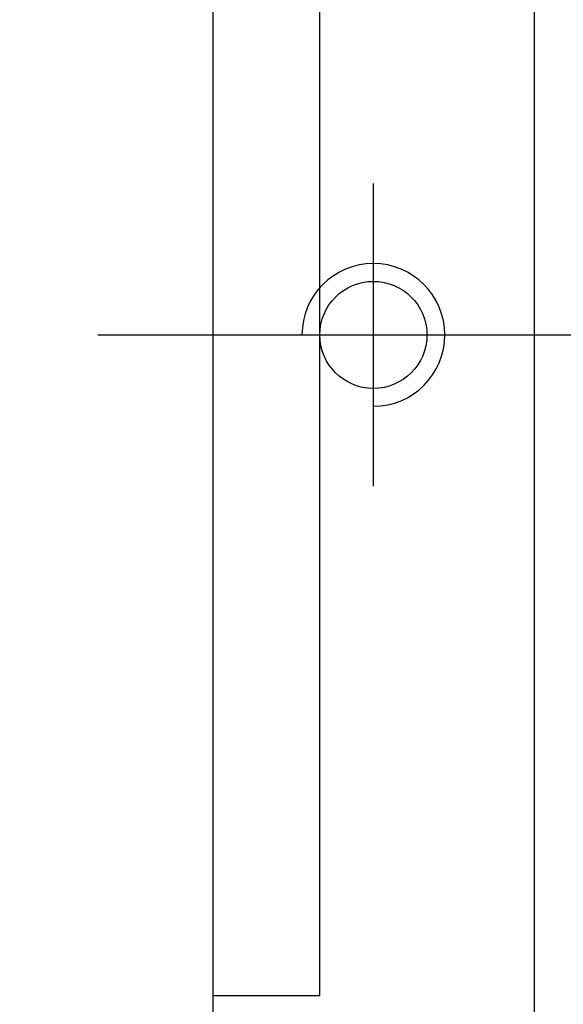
# Model space of a CAD drawing. Header units: inches. Extents: x -202 to 3216, y -974 to 737.
# Tile 3 of 54: x 247 to 278, y 192 to 247. Entities that reach past the tile are written whole.
import ezdxf
from ezdxf.lldxf.tags import DXFTag

# ---------------------------------------------------------------- set-up
doc = ezdxf.new("R2010")
doc.units = ezdxf.units.IN
doc.header["$LTSCALE"] = 2
doc.header["$MEASUREMENT"] = 0
for name, color, linetype in [('CL', 1, 'CENTER'), ('DIM', 4, 'Continuous'), ('HID', 2, 'DASHED')]:
    doc.layers.add(name, color=color, linetype=linetype)
doc.styles.add('DIM-7', font='SIMPLEX.shx', dxfattribs={"width": 0.7, "bigfont": 'chineset.shx'})
tags = doc.linetypes.add('CENTER', pattern=[2, 1.25, -0.25, 0.25, -0.25]).pattern_tags.tags
tags[10:11] = [DXFTag(74, 4), DXFTag(75, 0), DXFTag(340, '0'), DXFTag(46, 0.0), DXFTag(50, 0.0), DXFTag(44, 0.0), DXFTag(45, 0.0)]
tags[8:9] = [DXFTag(74, 4), DXFTag(75, 0), DXFTag(340, '0'), DXFTag(46, 0.0), DXFTag(50, 0.0), DXFTag(44, 0.0), DXFTag(45, 0.0)]
tags[6:7] = [DXFTag(74, 4), DXFTag(75, 0), DXFTag(340, '0'), DXFTag(46, 0.0), DXFTag(50, 0.0), DXFTag(44, 0.0), DXFTag(45, 0.0)]
tags[4:5] = [DXFTag(74, 4), DXFTag(75, 0), DXFTag(340, '0'), DXFTag(46, 0.0), DXFTag(50, 0.0), DXFTag(44, 0.0), DXFTag(45, 0.0)]
tags = doc.linetypes.add('DASHED', pattern=[0.75, 0.5, -0.25]).pattern_tags.tags
tags[6:7] = [DXFTag(74, 4), DXFTag(75, 0), DXFTag(340, '0'), DXFTag(46, 0.0), DXFTag(50, 0.0), DXFTag(44, 0.0), DXFTag(45, 0.0)]
tags[4:5] = [DXFTag(74, 4), DXFTag(75, 0), DXFTag(340, '0'), DXFTag(46, 0.0), DXFTag(50, 0.0), DXFTag(44, 0.0), DXFTag(45, 0.0)]
doc.dimstyles.new('CNS', dxfattribs={"dimtxt": 3.5, "dimasz": 2.5, "dimexe": 1, "dimexo": 1.5, "dimgap": 0.09, "dimtad": 0, "dimdsep": 46, "dimtxsty": 'DIM-7', "dimcen": 0.09, "dimclrd": 1, "dimclre": 1, "dimclrt": 4, "dimadec": 0, "dimazin": 0, "dimtfac": 1, "dimtix": 1, "dimtmove": 2, "dimatfit": 3, "dimfxl": 1, "dimtvp": 0.971429, "dimtolj": 1, "dimarcsym": 0})

# ---------------------------------------------------------------- blocks, each defined once
blk = doc.blocks.new('*D5')
at = {"layer": 'DEFPOINTS', "color": 0, "transparency": 16777216}
for p in [(476.206, 192.715), (258.206, 175.215), (476.206, 143.997)]:
    blk.add_point(p, dxfattribs=at)
at = {"layer": 'DIM', "color": 7, "lineweight": -2, "transparency": 16777216}
for p, q in [((476.206, 189.715), (476.206, 141.997)), ((258.206, 172.215), (258.206, 141.997)), ((263.206, 143.997), (471.206, 143.997))]:
    blk.add_line(p, q, dxfattribs=at)
at = {"layer": 'DIM', "color": 7, "transparency": 16777216}
for points in [[(263.206, 144.83), (263.206, 143.163), (258.206, 143.997)], [(471.206, 144.83), (471.206, 143.163), (476.206, 143.997)]]:
    blk.add_solid(points, dxfattribs=at)
at = {"layer": 'DIM', "color": 7, "transparency": 16777216, "insert": (367.206, 150.797), "char_height": 7, "attachment_point": 5, "style": 'DIM-7'}
blk.add_mtext('\\A1;218', dxfattribs=at)
blk = doc.blocks.new('*D7')
at = {"layer": 'DEFPOINTS', "color": 0, "transparency": 16777216}
for p in [(241.786, 284.715), (258.706, 284.715), (258.706, 174.715)]:
    blk.add_point(p, dxfattribs=at)
at = {"layer": 'DIM', "color": 7, "lineweight": -2, "transparency": 16777216}
for p, q in [((255.706, 284.715), (239.786, 284.715)), ((241.786, 179.715), (241.786, 279.715)), ((255.706, 174.715), (239.786, 174.715))]:
    blk.add_line(p, q, dxfattribs=at)
at = {"layer": 'DIM', "color": 7, "transparency": 16777216}
for points in [[(240.953, 279.715), (242.619, 279.715), (241.786, 284.715)], [(240.953, 179.715), (242.619, 179.715), (241.786, 174.715)]]:
    blk.add_solid(points, dxfattribs=at)
at = {"layer": 'DIM', "color": 7, "transparency": 16777216, "insert": (234.986, 229.715), "char_height": 7, "attachment_point": 5, "rotation": 90, "style": 'DIM-7'}
blk.add_mtext('\\A1;%%C110', dxfattribs=at)

msp = doc.modelspace()

# ---------------------------------------------------------------- linework, layer by layer
at = {"layer": 'CL', "color": 7, "ltscale": 2}
msp.add_line((267.206, 221.242), (267.206, 238.188), dxfattribs=at)
at = {"layer": 'CL', "color": 7, "ltscale": 5}
msp.add_line((251.766, 229.715), (477.689, 229.715), dxfattribs=at)
at = {"layer": 'DIM', "color": 7}
for p, q in [((258.206, 284.215), (258.206, 175.215)), ((276.206, 284.215), (276.206, 175.215)), ((264.206, 192.715), (264.206, 266.715)), ((258.206, 192.715), (264.206, 192.715))]:
    msp.add_line(p, q, dxfattribs=at)
at = {"layer": 'HID', "color": 7, "ltscale": 2.154286}
msp.add_circle((267.206, 229.715), 3, dxfattribs=at)
msp.add_arc((267.206, 229.715), 4, 270, 180, dxfattribs=at)

# ---------------------------------------------------------------- dimensions: what is measured, and where the dimension line sits
at = {"layer": 'DIM', "color": 7}
dim = msp.add_linear_dim(base=(241.786, 284.715), p1=(258.706, 174.715), p2=(258.706, 284.715), angle=90, text='%%C<>', dimstyle='CNS', override={"dimscale": 2, "dimclrd": 7, "dimclre": 7, "dimclrt": 7}, dxfattribs=at)
dim.commit()
dim.dimension.update_dxf_attribs({"geometry": '*D7', "text_midpoint": (234.986, 229.715)})
dim = msp.add_linear_dim(base=(476.206, 143.997), p1=(258.206, 175.215), p2=(476.206, 192.715), dimstyle='CNS', override={"dimscale": 2, "dimclrd": 7, "dimclre": 7, "dimclrt": 7}, dxfattribs=at)
dim.commit()
dim.dimension.update_dxf_attribs({"geometry": '*D5', "text_midpoint": (367.206, 150.797)})

doc.saveas('drawing.dxf')
